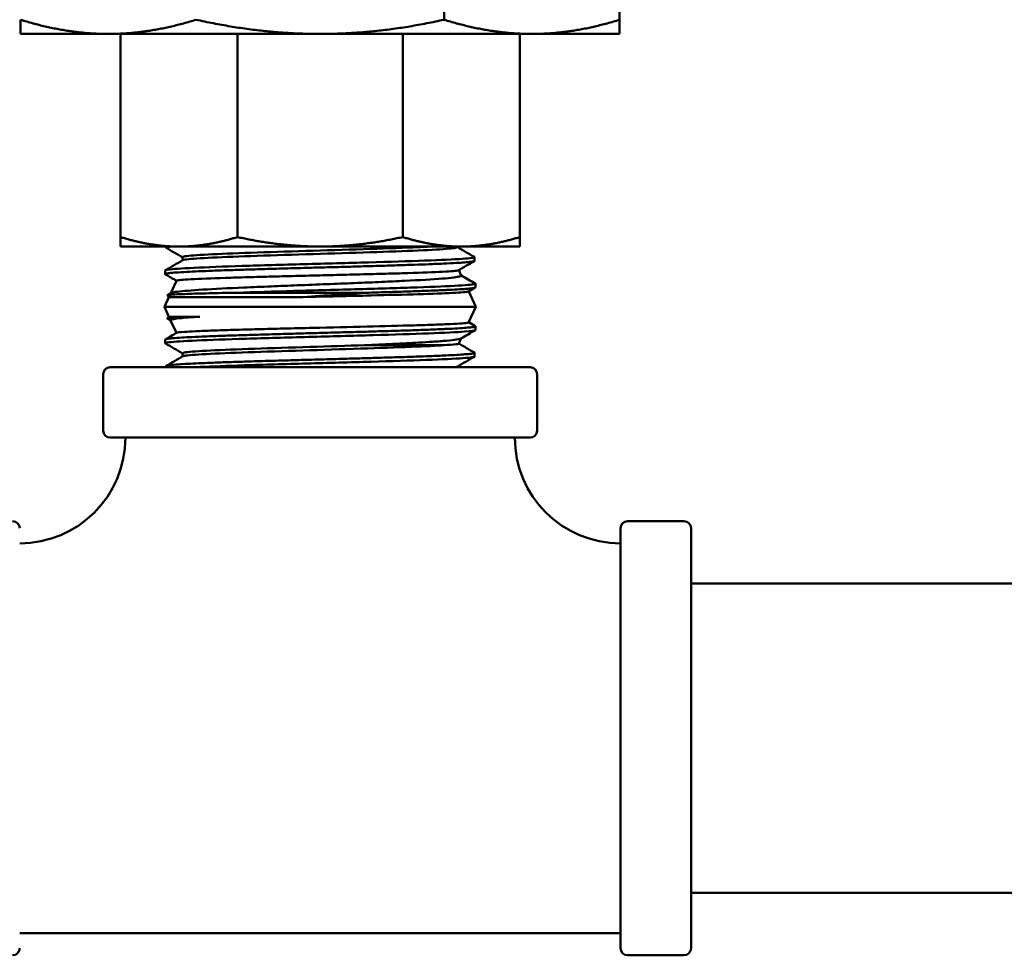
# Model space of a CAD drawing. Header units: inches. Extents: x 1 to 203, y 4 to 128.
# Tile 22 of 47: x 95.06 to 97.72, y 72 to 74.52. Entities that reach past the tile are written whole.
import ezdxf

# ---------------------------------------------------------------- set-up
doc = ezdxf.new("R2010")
doc.units = ezdxf.units.IN
doc.header["$LTSCALE"] = 6
doc.header["$MEASUREMENT"] = 0
doc.layers.add('Visible (ANSI)', color=7, linetype='Continuous', lineweight=50)

msp = doc.modelspace()

# ---------------------------------------------------------------- linework, layer by layer
at = {"layer": 'Visible (ANSI)'}
for p, q in [((96.206, 74.5234), (96.206, 75.0195)), ((96.679, 74.5234), (96.679, 75.0195)), ((95.064, 74.485), (95.064, 74.5234)), ((96.679, 74.485), (96.679, 74.5234)), ((95.064, 74.485), (95.3005, 74.485)), ((95.3005, 74.485), (95.8715, 74.485)), ((95.3332, 74.485), (95.3332, 73.9377)), ((95.6485, 74.485), (95.6485, 73.9377)), ((95.8715, 74.485), (96.4425, 74.485)), ((96.0945, 74.485), (96.0945, 73.9377)), ((96.4099, 74.485), (96.4099, 73.9377)), ((96.4425, 74.485), (96.679, 74.485)), ((95.3332, 73.9121), (95.3332, 73.9377)), ((96.4099, 73.9121), (96.4099, 73.9377)), ((95.3332, 73.9121), (95.4909, 73.9121)), ((95.456, 73.9121), (95.4559, 73.9092)), ((95.4909, 73.9121), (95.8715, 73.9121)), ((95.8715, 73.9121), (96.2522, 73.9121)), ((96.2415, 73.9103), (96.2415, 73.9121)), ((96.2522, 73.9121), (96.4099, 73.9121)), ((95.5005, 73.8749), (95.5005, 73.8835)), ((96.2879, 73.8835), (96.2882, 73.8735)), ((95.454, 73.8478), (95.4537, 73.8378)), ((96.2454, 73.8485), (96.2522, 73.834)), ((95.4844, 73.8201), (95.4687, 73.7864)), ((96.29, 73.8015), (96.2717, 73.791)), ((96.2901, 73.8121), (96.2904, 73.8021)), ((95.4639, 73.7761), (95.4515, 73.7496)), ((95.4639, 73.7761), (95.4593, 73.7807)), ((95.4594, 73.781), (95.4693, 73.7868)), ((95.4639, 73.7761), (95.8261, 73.7761)), ((96.002, 73.7878), (95.647, 73.7878)), ((96.2721, 73.7912), (96.2915, 73.7496)), ((95.4515, 73.7496), (96.2915, 73.7496)), ((95.4639, 73.7231), (95.4515, 73.7496)), ((96.272, 73.7078), (96.2915, 73.7496)), ((95.4639, 73.7231), (95.4593, 73.7185)), ((95.5469, 73.7231), (95.4639, 73.7231)), ((95.4687, 73.7128), (95.4594, 73.7182)), ((95.4843, 73.6793), (95.4685, 73.7132)), ((96.2721, 73.708), (96.29, 73.6977)), ((96.2901, 73.6871), (96.2904, 73.6971)), ((95.454, 73.6514), (95.4537, 73.6614)), ((96.2453, 73.6505), (96.252, 73.6648)), ((95.5005, 73.6246), (95.5005, 73.616)), ((96.2879, 73.6157), (96.2882, 73.6257)), ((95.456, 73.5871), (95.4559, 73.59)), ((96.2415, 73.5886), (96.2415, 73.5871)), ((95.2865, 73.5681), (95.2865, 73.4161)), ((96.4375, 73.5871), (95.3055, 73.5871)), ((96.4565, 73.5681), (96.4565, 73.4161)), ((95.3055, 73.3971), (96.4375, 73.3971)), ((96.8525, 73.1721), (96.7005, 73.1721)), ((96.6815, 73.1531), (96.6815, 72.0211)), ((96.8715, 73.1531), (96.8715, 72.0211)), ((100.8715, 73.0038), (96.8715, 73.0038)), ((100.8715, 72.1703), (96.8715, 72.1703)), ((96.6815, 72.0621), (95.0615, 72.0621)), ((96.8525, 72.0021), (96.7005, 72.0021))]:
    msp.add_line(p, q, dxfattribs=at)
for centre, radius, start, end in [((95.3055, 73.5681), 0.019, 90, 180), ((96.4375, 73.5681), 0.019, 0, 90), ((95.3055, 73.4161), 0.019, 180, 270), ((96.4375, 73.4161), 0.019, 270, 0), ((95.0615, 73.3971), 0.285, 270, 0), ((96.6815, 73.3971), 0.285, 180, 270), ((95.0425, 73.1531), 0.019, 0, 90), ((96.7005, 73.1531), 0.019, 90, 180), ((96.8525, 73.1531), 0.019, 0, 90), ((95.0425, 72.0211), 0.019, 270, 0), ((96.7005, 72.0211), 0.019, 180, 270), ((96.8525, 72.0211), 0.019, 270, 0)]:
    msp.add_arc(centre, radius, start, end, dxfattribs=at)
for points, weights in [([(95.3005, 74.485), (95.187, 74.485), (95.064, 74.5234)], [1.65666362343, 1.65666362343, 1.59111585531]), ([(95.537, 74.5234), (95.4141, 74.485), (95.3005, 74.485)], [1.59111585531, 1.65666362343, 1.65666362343]), ([(95.537, 74.5234), (95.7109, 74.485), (95.8715, 74.485)], [1.59111585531, 1.65666362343, 1.65666362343]), ([(95.8715, 74.485), (96.0321, 74.485), (96.206, 74.5234)], [1.65666362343, 1.65666362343, 1.59111585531]), ([(96.4425, 74.485), (96.3289, 74.485), (96.206, 74.5234)], [1.65666362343, 1.65666362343, 1.59111585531]), ([(96.679, 74.5234), (96.5561, 74.485), (96.4425, 74.485)], [1.59111585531, 1.65666362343, 1.65666362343]), ([(95.3332, 73.9377), (95.4151, 73.9121), (95.4909, 73.9121)], [1.90645684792, 1.98499543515, 1.98499543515]), ([(95.4909, 73.9121), (95.5666, 73.9121), (95.6485, 73.9377)], [1.98499543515, 1.98499543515, 1.90645684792]), ([(95.6485, 73.9377), (95.7644, 73.9121), (95.8715, 73.9121)], [1.90645684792, 1.98499543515, 1.98499543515]), ([(95.8715, 73.9121), (95.9786, 73.9121), (96.0945, 73.9377)], [1.98499543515, 1.98499543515, 1.90645684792]), ([(96.0945, 73.9377), (96.1765, 73.9121), (96.2522, 73.9121)], [1.90645684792, 1.98499543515, 1.98499543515]), ([(96.2522, 73.9121), (96.3279, 73.9121), (96.4099, 73.9377)], [1.98499543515, 1.98499543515, 1.90645684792])]:
    msp.add_rational_spline(points, weights, degree=2, dxfattribs=at)
for points, knots in [([(95.4693, 73.9121), (95.4668, 73.9118), (95.4646, 73.9115), (95.461, 73.911), (95.4596, 73.9107), (95.4562, 73.9099), (95.4554, 73.9093), (95.4563, 73.9087), (95.4564, 73.9087), (95.4564, 73.9087)], [30.2022547, 30.2022547, 30.2022547, 30.2022547, 30.2798238, 30.2798238, 30.3538336, 30.3538336, 30.5139953, 30.5139953, 30.5219028, 30.5219028, 30.5219028, 30.5219028]), ([(96.171, 73.9121), (96.1565, 73.9113), (96.14, 73.9106), (96.0834, 73.9082), (96.0373, 73.9066), (95.9381, 73.9034), (95.885, 73.9018), (95.7809, 73.8986), (95.7301, 73.897), (95.6396, 73.8938), (95.6001, 73.8922), (95.5392, 73.889), (95.5179, 73.8874), (95.5028, 73.885), (95.5005, 73.8843), (95.5005, 73.8835)], [0.70724638, 0.70724638, 0.70724638, 0.70724638, 0.7109375, 0.7109375, 0.71875, 0.71875, 0.7265625, 0.7265625, 0.734375, 0.734375, 0.7421875, 0.7421875, 0.75, 0.75, 0.75363881, 0.75363881, 0.75363881, 0.75363881]), ([(96.2415, 73.9103), (96.2415, 73.9088), (96.2313, 73.9072), (96.1912, 73.9041), (96.1603, 73.9025), (96.0834, 73.8993), (96.0373, 73.8977), (95.9381, 73.8945), (95.885, 73.8929), (95.7809, 73.8897), (95.7301, 73.8881), (95.6396, 73.8848), (95.6001, 73.8832), (95.5392, 73.88), (95.5179, 73.8784), (95.5041, 73.8763), (95.5019, 73.8757), (95.501, 73.8752)], [0.69566532, 0.69566532, 0.69566532, 0.69566532, 0.703125, 0.703125, 0.7109375, 0.7109375, 0.71875, 0.71875, 0.7265625, 0.7265625, 0.734375, 0.734375, 0.7421875, 0.7421875, 0.75, 0.75, 0.75265424, 0.75265424, 0.75265424, 0.75265424]), ([(96.2882, 73.8735), (96.2882, 73.8732), (96.2879, 73.873), (96.2859, 73.8721), (96.2827, 73.8715), (96.2734, 73.8704), (96.2676, 73.8699), (96.2544, 73.8688), (96.2473, 73.8684), (96.229, 73.8673), (96.2171, 73.8667), (96.1917, 73.8656), (96.1786, 73.865), (96.1525, 73.864), (96.1398, 73.8636), (96.1093, 73.8625), (96.0912, 73.8619), (96.0559, 73.8608), (96.0389, 73.8603), (96.0042, 73.8593), (95.9865, 73.8588), (95.9475, 73.8577), (95.9261, 73.8571), (95.886, 73.856), (95.8673, 73.8555), (95.83, 73.8545), (95.8114, 73.854), (95.7714, 73.8529), (95.7502, 73.8523), (95.7112, 73.8512), (95.6933, 73.8506), (95.6607, 73.8496), (95.6458, 73.8491), (95.6139, 73.8481), (95.5972, 73.8475), (95.5682, 73.8464), (95.5556, 73.8459), (95.5324, 73.8449), (95.5218, 73.8444), (95.501, 73.8433), (95.4913, 73.8427), (95.4761, 73.8416), (95.4702, 73.841), (95.4615, 73.84), (95.4584, 73.8395), (95.4539, 73.8385), (95.4532, 73.8379), (95.4541, 73.8373), (95.4541, 73.8373), (95.4542, 73.8372)], [33.797538, 33.797538, 33.797538, 33.797538, 33.86826, 33.86826, 34.036327, 34.036327, 34.187358, 34.187358, 34.316952, 34.316952, 34.485513, 34.485513, 34.637149, 34.637149, 34.765982, 34.765982, 34.930739, 34.930739, 35.073651, 35.073651, 35.214649, 35.214649, 35.379511, 35.379511, 35.521709, 35.521709, 35.664527, 35.664527, 35.832234, 35.832234, 35.980683, 35.980683, 36.113644, 36.113644, 36.278458, 36.278458, 36.420709, 36.420709, 36.56338, 36.56338, 36.730815, 36.730815, 36.877884, 36.877884, 37.012663, 37.012663, 37.177406, 37.177406, 37.182128, 37.182128, 37.182128, 37.182128]), ([(96.2522, 73.834), (96.2525, 73.8333), (96.2515, 73.8325), (96.2425, 73.8297), (96.2258, 73.8277), (96.1746, 73.8236), (96.1402, 73.8217), (96.0802, 73.8187), (96.0597, 73.8177), (96.0142, 73.8157), (95.9892, 73.8147), (95.9393, 73.8127), (95.9146, 73.8117), (95.8633, 73.8097), (95.8369, 73.8087), (95.7866, 73.8067), (95.7627, 73.8057), (95.714, 73.8037), (95.6895, 73.8027), (95.6235, 73.7998), (95.5859, 73.7979), (95.5245, 73.7941), (95.5013, 73.7922), (95.4789, 73.7894), (95.4736, 73.7884), (95.4702, 73.7872), (95.4697, 73.787), (95.4693, 73.7868)], [-3.807041, -3.807041, -3.807041, -3.807041, -3.663834, -3.663834, -3.277241, -3.277241, -2.886356, -2.886356, -2.701544, -2.701544, -2.498127, -2.498127, -2.306406, -2.306406, -2.104627, -2.104627, -1.917409, -1.917409, -1.71191, -1.71191, -1.33389, -1.33389, -0.959231, -0.959231, -0.762587, -0.762587, -0.719526, -0.719526, -0.719526, -0.719526]), ([(95.4844, 73.8201), (95.4845, 73.8202), (95.4847, 73.8204), (95.4882, 73.8217), (95.5014, 73.8229), (95.5465, 73.8253), (95.5778, 73.8266), (95.6349, 73.8283), (95.6552, 73.8289), (95.6979, 73.8301), (95.7201, 73.8307), (95.7664, 73.8319), (95.7904, 73.8324), (95.8395, 73.8336), (95.8644, 73.8342), (95.9133, 73.8354), (95.9371, 73.836), (95.9853, 73.8372), (96.0095, 73.8378), (96.0538, 73.839), (96.0741, 73.8395), (96.1333, 73.8413), (96.1671, 73.8425), (96.2181, 73.8449), (96.2348, 73.8461), (96.2434, 73.8476), (96.2445, 73.8479), (96.245, 73.8482)], [-3.412354, -3.412354, -3.412354, -3.412354, -3.364245, -3.364245, -2.97656, -2.97656, -2.589631, -2.589631, -2.400719, -2.400719, -2.216088, -2.216088, -2.029132, -2.029132, -1.840446, -1.840446, -1.658188, -1.658188, -1.463709, -1.463709, -1.284218, -1.284218, -0.904608, -0.904608, -0.525586, -0.525586, -0.43263, -0.43263, -0.43263, -0.43263]), ([(96.2904, 73.8021), (96.2905, 73.8016), (96.2892, 73.801), (96.2839, 73.8), (96.2794, 73.7994), (96.268, 73.7983), (96.2616, 73.7978), (96.2462, 73.7968), (96.2372, 73.7962), (96.2153, 73.7951), (96.2022, 73.7945), (96.1768, 73.7935), (96.165, 73.793), (96.1371, 73.792), (96.1207, 73.7914), (96.0946, 73.7906), (96.0855, 73.7903), (96.0632, 73.7896), (96.0497, 73.7892), (96.0248, 73.7885), (96.0135, 73.7881), (96.002, 73.7878)], [40.472339, 40.472339, 40.472339, 40.472339, 40.614644, 40.614644, 40.779289, 40.779289, 40.91989, 40.91989, 41.066961, 41.066961, 41.234683, 41.234683, 41.362809, 41.362809, 41.520741, 41.520741, 41.601813, 41.601813, 41.716127, 41.716127, 41.808077, 41.808077, 41.808077, 41.808077]), ([(95.4593, 73.7807), (95.4588, 73.7811), (95.4607, 73.7816), (95.4694, 73.7824), (95.4766, 73.7829), (95.4939, 73.7837), (95.5034, 73.7841), (95.5303, 73.7851), (95.5495, 73.7856), (95.594, 73.7867), (95.6194, 73.7873), (95.647, 73.7878)], [0.677431, 0.677431, 0.677431, 0.677431, 0.870145, 0.870145, 1.075182, 1.075182, 1.241757, 1.241757, 1.485439, 1.485439, 1.735936, 1.735936, 1.735936, 1.735936]), ([(95.8261, 73.7761), (95.8566, 73.7768), (95.8873, 73.7775), (95.9488, 73.7788), (95.9793, 73.7795), (96.0556, 73.7814), (96.0989, 73.7825), (96.1737, 73.7848), (96.2047, 73.7859), (96.24, 73.7876), (96.2499, 73.7882), (96.2639, 73.7894), (96.2683, 73.79), (96.2711, 73.7907), (96.2715, 73.7908), (96.2717, 73.791)], [-8.248202, -8.248202, -8.248202, -8.248202, -8.016391, -8.016391, -7.778367, -7.778367, -7.398973, -7.398973, -7.020729, -7.020729, -6.815644, -6.815644, -6.62859, -6.62859, -6.580591, -6.580591, -6.580591, -6.580591]), ([(96.002, 73.7878), (95.9733, 73.7859), (95.9438, 73.7839), (95.8848, 73.78), (95.8553, 73.7781), (95.8261, 73.7761)], [0.000001, 0.000001, 0.000001, 0.000001, 0.2264435, 0.2264435, 0.4536912, 0.4536912, 0.4536912, 0.4536912]), ([(95.5469, 73.7231), (95.5286, 73.7226), (95.5129, 73.7221), (95.4869, 73.721), (95.4769, 73.7205), (95.4619, 73.7194), (95.4583, 73.7188), (95.4594, 73.7182)], [0.000001, 0.000001, 0.000001, 0.000001, 0.225761, 0.225761, 0.4550615, 0.4550615, 0.7272026, 0.7272026, 0.7272026, 0.7272026]), ([(95.4685, 73.7132), (95.4683, 73.7136), (95.4686, 73.7141), (95.4722, 73.716), (95.4803, 73.7174), (95.5066, 73.7203), (95.5246, 73.7217), (95.5469, 73.7231)], [-0.6698435, -0.6698435, -0.6698435, -0.6698435, -0.5790733, -0.5790733, -0.28867, -0.28867, -0.000001, -0.000001, -0.000001, -0.000001]), ([(95.4537, 73.6614), (95.4537, 73.6616), (95.4539, 73.6617), (95.455, 73.6624), (95.4573, 73.663), (95.4641, 73.664), (95.4684, 73.6645), (95.4803, 73.6655), (95.4885, 73.6661), (95.5066, 73.6672), (95.516, 73.6677), (95.5372, 73.6687), (95.5489, 73.6693), (95.5764, 73.6704), (95.5924, 73.671), (95.6248, 73.6721), (95.6409, 73.6726), (95.6726, 73.6736), (95.688, 73.6741), (95.7237, 73.6752), (95.7441, 73.6757), (95.7829, 73.6768), (95.8012, 73.6773), (95.8384, 73.6784), (95.8575, 73.6789), (95.8981, 73.68), (95.9196, 73.6806), (95.9593, 73.6816), (95.9775, 73.6822), (96.0132, 73.6832), (96.0307, 73.6837), (96.0673, 73.6848), (96.0861, 73.6854), (96.1195, 73.6864), (96.1342, 73.6869), (96.1625, 73.688), (96.176, 73.6885), (96.2029, 73.6896), (96.216, 73.6902), (96.2378, 73.6913), (96.2469, 73.6919), (96.2618, 73.6929), (96.2679, 73.6934), (96.2791, 73.6944), (96.2837, 73.695), (96.2891, 73.6961), (96.2904, 73.6966), (96.2905, 73.6973), (96.2903, 73.6975), (96.29, 73.6977)], [37.130497, 37.130497, 37.130497, 37.130497, 37.180121, 37.180121, 37.328465, 37.328465, 37.461567, 37.461567, 37.626294, 37.626294, 37.767919, 37.767919, 37.91219, 37.91219, 38.080239, 38.080239, 38.229285, 38.229285, 38.36149, 38.36149, 38.526187, 38.526187, 38.667521, 38.667521, 38.812563, 38.812563, 38.977084, 38.977084, 39.119309, 39.119309, 39.26199, 39.26199, 39.426532, 39.426532, 39.567523, 39.567523, 39.713491, 39.713491, 39.881259, 39.881259, 40.029799, 40.029799, 40.162696, 40.162696, 40.327419, 40.327419, 40.468123, 40.468123, 40.522641, 40.522641, 40.522641, 40.522641]), ([(96.272, 73.7078), (96.2719, 73.7074), (96.271, 73.7071), (96.2665, 73.7062), (96.2612, 73.7057), (96.2457, 73.7045), (96.2353, 73.7039), (96.2102, 73.7027), (96.1958, 73.7021), (96.163, 73.7009), (96.1448, 73.7003), (96.0871, 73.6986), (96.0438, 73.6975), (95.9505, 73.6952), (95.9012, 73.6941), (95.8253, 73.6924), (95.7989, 73.6917), (95.7495, 73.6906), (95.7266, 73.69), (95.6811, 73.6888), (95.6586, 73.6882), (95.6178, 73.687), (95.5994, 73.6864), (95.5652, 73.6852), (95.5496, 73.6846), (95.5243, 73.6834), (95.5141, 73.6828), (95.4934, 73.6814), (95.4862, 73.6805), (95.4847, 73.6796)], [-6.529559, -6.529559, -6.529559, -6.529559, -6.424525, -6.424525, -6.232966, -6.232966, -6.033734, -6.033734, -5.840627, -5.840627, -5.647519, -5.647519, -5.278002, -5.278002, -4.90693, -4.90693, -4.705294, -4.705294, -4.521697, -4.521697, -4.32375, -4.32375, -4.135391, -4.135391, -3.935597, -3.935597, -3.752493, -3.752493, -3.462703, -3.462703, -3.462703, -3.462703]), ([(95.5005, 73.6246), (95.5005, 73.6255), (95.5036, 73.6263), (95.5216, 73.6288), (95.5443, 73.6304), (95.6077, 73.6336), (95.6483, 73.6352), (95.7405, 73.6384), (95.7919, 73.64), (95.8937, 73.6431), (95.944, 73.6447), (95.9911, 73.6462)], [0.75363881, 0.75363881, 0.75363881, 0.75363881, 0.7578125, 0.7578125, 0.765625, 0.765625, 0.7734375, 0.7734375, 0.78125, 0.78125, 0.78865187, 0.78865187, 0.78865187, 0.78865187]), ([(95.501, 73.6163), (95.5021, 73.6169), (95.5051, 73.6176), (95.5216, 73.6198), (95.5443, 73.6215), (95.6077, 73.6247), (95.6483, 73.6263), (95.7405, 73.6295), (95.7919, 73.6311), (95.8965, 73.6343), (95.9496, 73.6359), (96.0482, 73.6391), (96.0937, 73.6407), (96.1664, 73.6438), (96.1947, 73.6453), (96.214, 73.6468)], [0.75462394, 0.75462394, 0.75462394, 0.75462394, 0.7578125, 0.7578125, 0.765625, 0.765625, 0.7734375, 0.7734375, 0.78125, 0.78125, 0.7890625, 0.7890625, 0.796875, 0.796875, 0.80417929, 0.80417929, 0.80417929, 0.80417929]), ([(95.9911, 73.6462), (96.0177, 73.6473), (96.0433, 73.6485), (96.0928, 73.6508), (96.1164, 73.652), (96.1509, 73.654), (96.1633, 73.6547), (96.1891, 73.6565), (96.2018, 73.6574), (96.2234, 73.6594), (96.2322, 73.6604), (96.2454, 73.6624), (96.2496, 73.6634), (96.2513, 73.6644)], [-4.989224, -4.989224, -4.989224, -4.989224, -4.777838, -4.777838, -4.5542, -4.5542, -4.413577, -4.413577, -4.232353, -4.232353, -4.045903, -4.045903, -3.855478, -3.855478, -3.855478, -3.855478]), ([(96.214, 73.6468), (96.2034, 73.6467), (96.1902, 73.6466), (96.16, 73.6465), (96.1432, 73.6466), (96.1049, 73.6464), (96.0832, 73.6463), (96.0383, 73.6462), (96.0152, 73.6462), (95.9911, 73.6462)], [-0.8000064, -0.8000064, -0.8000064, -0.8000064, -0.5936982, -0.5936982, -0.3986714, -0.3986714, -0.1936431, -0.1936431, 0, 0, 0, 0]), ([(96.2453, 73.6505), (96.2451, 73.6501), (96.2439, 73.6497), (96.2369, 73.6484), (96.2276, 73.6476), (96.214, 73.6468)], [-0.3816297, -0.3816297, -0.3816297, -0.3816297, -0.2585666, -0.2585666, 0, 0, 0, 0]), ([(95.4559, 73.59), (95.4559, 73.5904), (95.4568, 73.5908), (95.4605, 73.5917), (95.4637, 73.5923), (95.4733, 73.5933), (95.4801, 73.5939), (95.4958, 73.595), (95.5042, 73.5955), (95.5232, 73.5966), (95.5336, 73.5971), (95.5583, 73.5982), (95.573, 73.5987), (95.6026, 73.5998), (95.6173, 73.6004), (95.6476, 73.6014), (95.6631, 73.6019), (95.6984, 73.603), (95.7183, 73.6035), (95.7565, 73.6046), (95.7746, 73.6051), (95.8111, 73.6062), (95.8296, 73.6067), (95.8701, 73.6078), (95.8921, 73.6084), (95.9336, 73.6095), (95.953, 73.6101), (95.9887, 73.6111), (96.005, 73.6115), (96.0415, 73.6126), (96.0614, 73.6132), (96.0975, 73.6143), (96.1139, 73.6149), (96.1428, 73.6159), (96.1555, 73.6164), (96.183, 73.6174), (96.1972, 73.618), (96.2216, 73.6191), (96.232, 73.6197), (96.249, 73.6207), (96.2559, 73.6212), (96.2694, 73.6222), (96.2754, 73.6228), (96.2835, 73.6239), (96.286, 73.6244), (96.2884, 73.6254), (96.2885, 73.6258), (96.2878, 73.6262)], [30.469994, 30.469994, 30.469994, 30.469994, 30.588586, 30.588586, 30.727801, 30.727801, 30.89262, 30.89262, 31.035784, 31.035784, 31.176151, 31.176151, 31.341174, 31.341174, 31.485063, 31.485063, 31.62366, 31.62366, 31.788601, 31.788601, 31.931258, 31.931258, 32.072893, 32.072893, 32.240663, 32.240663, 32.391008, 32.391008, 32.521432, 32.521432, 32.689269, 32.689269, 32.840027, 32.840027, 32.96993, 32.96993, 33.137868, 33.137868, 33.288612, 33.288612, 33.418541, 33.418541, 33.583305, 33.583305, 33.726776, 33.726776, 33.847731, 33.847731, 33.847731, 33.847731])]:
    msp.add_open_spline(points, degree=3, knots=knots, dxfattribs=at)
for points in [[(95.5005, 73.8832), (95.4858, 73.8917), (95.4711, 73.9002), (95.4564, 73.9087)], [(96.2415, 73.9106), (96.2568, 73.9017), (96.2721, 73.8929), (96.2874, 73.884)], [(96.2544, 73.8789), (96.2775, 73.8805), (96.289, 73.8821), (96.2878, 73.8837)], [(96.2878, 73.8837), (96.2878, 73.8838), (96.2876, 73.8839), (96.2874, 73.884)], [(95.4548, 73.8485), (95.4702, 73.8574), (95.4856, 73.8663), (95.501, 73.8752)], [(95.4621, 73.85), (95.4737, 73.8516), (95.4976, 73.8532), (95.5318, 73.8548)], [(95.5318, 73.8548), (95.5661, 73.8565), (95.6106, 73.8581), (95.6615, 73.8597)], [(95.6615, 73.8597), (95.7124, 73.8613), (95.7696, 73.8629), (95.8281, 73.8645)], [(95.8281, 73.8645), (95.8866, 73.8661), (95.9464, 73.8677), (96.0023, 73.8693)], [(96.0023, 73.8693), (96.0581, 73.8709), (96.1099, 73.8725), (96.1532, 73.8741)], [(96.1532, 73.8741), (96.1965, 73.8757), (96.2312, 73.8773), (96.2544, 73.8789)], [(96.2878, 73.8729), (96.2735, 73.8647), (96.2593, 73.8565), (96.245, 73.8482)], [(95.4541, 73.8478), (95.4541, 73.8485), (95.4568, 73.8493), (95.4621, 73.85)], [(95.4843, 73.8198), (95.4742, 73.8256), (95.4642, 73.8314), (95.4542, 73.8372)], [(96.252, 73.8344), (96.2645, 73.8271), (96.2771, 73.8199), (96.2897, 73.8126)], [(95.9758, 73.7971), (96.0331, 73.7987), (96.0872, 73.8003), (96.1333, 73.8019)], [(96.1333, 73.8019), (96.1794, 73.8035), (96.2176, 73.8051), (96.2444, 73.8067)], [(96.2444, 73.8067), (96.2713, 73.8083), (96.2868, 73.8099), (96.2896, 73.8115)], [(96.2896, 73.8115), (96.2903, 73.8119), (96.2903, 73.8122), (96.2897, 73.8126)], [(95.6471, 73.7878), (95.6935, 73.7893), (95.7457, 73.7908), (95.7999, 73.7923)], [(95.7999, 73.7923), (95.8582, 73.7939), (95.9186, 73.7955), (95.9758, 73.7971)], [(95.4542, 73.6619), (95.4643, 73.6678), (95.4745, 73.6737), (95.4847, 73.6796)], [(95.8408, 73.6684), (95.7819, 73.6668), (95.7241, 73.6652), (95.6723, 73.6636)], [(96.0148, 73.6732), (95.9594, 73.6716), (95.8996, 73.67), (95.8408, 73.6684)], [(96.1637, 73.678), (96.1214, 73.6764), (96.0703, 73.6748), (96.0148, 73.6732)], [(96.261, 73.6828), (96.2394, 73.6812), (96.206, 73.6796), (96.1637, 73.678)], [(96.2895, 73.6865), (96.2768, 73.6791), (96.264, 73.6718), (96.2513, 73.6644)], [(96.2901, 73.6871), (96.2901, 73.6857), (96.2802, 73.6843), (96.261, 73.6828)], [(95.4647, 73.654), (95.4561, 73.6529), (95.4527, 73.6519), (95.4545, 73.6508)], [(95.5005, 73.6243), (95.4851, 73.6331), (95.4698, 73.642), (95.4545, 73.6508)], [(95.5391, 73.6588), (95.5034, 73.6572), (95.4779, 73.6556), (95.4647, 73.654)], [(95.6723, 73.6636), (95.6205, 73.662), (95.5747, 73.6604), (95.5391, 73.6588)], [(96.2454, 73.6507), (96.2595, 73.6426), (96.2736, 73.6344), (96.2878, 73.6262)], [(95.4564, 73.5905), (95.4713, 73.5991), (95.4861, 73.6077), (95.501, 73.6163)], [(96.2874, 73.6151), (96.2719, 73.6062), (96.2565, 73.5972), (96.241, 73.5883)], [(96.2878, 73.6155), (96.2867, 73.6138), (96.273, 73.6122), (96.2478, 73.6106)], [(96.2879, 73.6157), (96.2879, 73.6156), (96.2879, 73.6155), (96.2878, 73.6155)], [(95.6492, 73.5914), (95.6049, 73.59), (95.5661, 73.5885), (95.5354, 73.5871)], [(95.813, 73.5962), (95.755, 73.5946), (95.6987, 73.593), (95.6492, 73.5914)], [(95.9874, 73.601), (95.931, 73.5994), (95.8711, 73.5978), (95.813, 73.5962)], [(96.1414, 73.6058), (96.0966, 73.6042), (96.0438, 73.6026), (95.9874, 73.601)], [(96.2478, 73.6106), (96.2226, 73.609), (96.1861, 73.6074), (96.1414, 73.6058)], [(96.2369, 73.5871), (96.2389, 73.5875), (96.2403, 73.5879), (96.241, 73.5883)]]:
    msp.add_open_spline(points, degree=3, dxfattribs=at)

doc.saveas('drawing.dxf')
